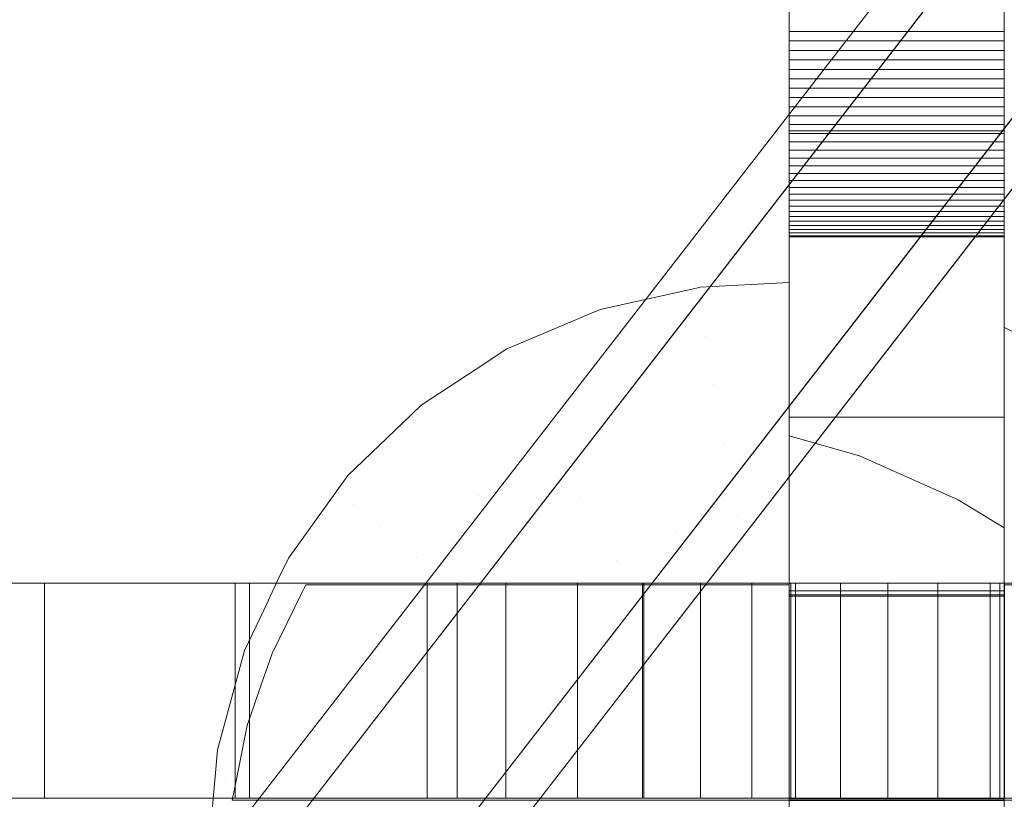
# Model space of a CAD drawing. Header units: millimetres. Extents: x -211 to 218, y -248 to 286.
# Tile 19 of 214: x -121 to -93, y -143 to -121. Entities that reach past the tile are written whole.
import ezdxf

# ---------------------------------------------------------------- set-up
doc = ezdxf.new("R2010")
doc.units = ezdxf.units.MM
doc.header["$LTSCALE"] = 25.4
doc.layers.add('None', color=7, linetype='Continuous', lineweight=9)

msp = doc.modelspace()

# ---------------------------------------------------------------- linework, layer by layer
at = {"layer": 'None', "color": 7, "linetype": 'Continuous', "lineweight": 9}
for points in [[(-130.065, -163.744, -179.983), (126.12, 166.801, -179.983), (130.065, 163.744, -180.284), (-126.12, -166.801, -180.284)], [(133.301, -159.721, -160.019), (-114.033, 159.403, -160.019), (-117.978, 156.345, -160.32), (129.356, -162.778, -160.32)], [(-121.48, -162.778, -160.32), (3.938, -0.958, -160.32), (-0.007, 2.1, -160.019), (-125.424, -159.721, -160.019)], [(-99.325, -108.253, -12.147), (-93.325, -108.253, -12.147), (-93.325, -121.781, -10.327), (-99.325, -121.781, -10.327)], [(-99.325, -124.555, 18.564), (-93.325, -124.555, 18.564), (-93.325, -108.672, 17.309), (-99.325, -108.672, 17.309)], [(-99.325, -121.781, -10.327), (-93.325, -121.781, -10.327), (-93.325, -122.045, -10.305), (-99.325, -122.045, -10.305)], [(-99.325, -122.045, -10.305), (-93.325, -122.045, -10.305), (-93.325, -122.31, -10.297), (-99.325, -122.31, -10.297)], [(-99.325, -122.31, -10.297), (-93.325, -122.31, -10.297), (-93.325, -122.575, -10.303), (-99.325, -122.575, -10.303)], [(-99.325, -122.575, -10.303), (-93.325, -122.575, -10.303), (-93.325, -122.84, -10.321), (-99.325, -122.84, -10.321)], [(-99.325, -122.84, -10.321), (-93.325, -122.84, -10.321), (-93.325, -123.103, -10.353), (-99.325, -123.103, -10.353)], [(-99.325, -123.103, -10.353), (-93.325, -123.103, -10.353), (-93.325, -123.364, -10.397), (-99.325, -123.364, -10.397)], [(-99.325, -123.364, -10.397), (-93.325, -123.364, -10.397), (-93.325, -123.623, -10.455), (-99.325, -123.623, -10.455)], [(-99.325, -123.623, -10.455), (-93.325, -123.623, -10.455), (-93.325, -123.88, -10.525), (-99.325, -123.88, -10.525)], [(-99.325, -123.88, -10.525), (-93.325, -123.88, -10.525), (-93.325, -124.132, -10.607), (-99.325, -124.132, -10.607)], [(-99.325, -124.132, -10.607), (-93.325, -124.132, -10.607), (-93.325, -124.379, -10.702), (-99.325, -124.379, -10.702)], [(-99.325, -124.379, -10.702), (-93.325, -124.379, -10.702), (-93.325, -124.622, -10.809), (-99.325, -124.622, -10.809)], [(-99.325, -137.381, 19.553), (-93.325, -137.381, 19.553), (-93.325, -124.555, 18.564), (-99.325, -124.555, 18.564)], [(-99.325, -124.622, -10.809), (-93.325, -124.622, -10.809), (-93.325, -124.859, -10.928), (-99.325, -124.859, -10.928)], [(-99.325, -124.859, -10.928), (-93.325, -124.859, -10.928), (-93.325, -125.09, -11.059), (-99.325, -125.09, -11.059)], [(-99.325, -125.09, -11.059), (-93.325, -125.09, -11.059), (-93.325, -125.314, -11.201), (-99.325, -125.314, -11.201)], [(-99.325, -125.314, -11.201), (-93.325, -125.314, -11.201), (-93.325, -125.531, -11.353), (-99.325, -125.531, -11.353)], [(-99.325, -125.531, -11.353), (-93.325, -125.531, -11.353), (-93.325, -125.74, -11.516), (-99.325, -125.74, -11.516)], [(-99.325, -125.74, -11.516), (-93.325, -125.74, -11.516), (-93.325, -125.941, -11.69), (-99.325, -125.941, -11.69)], [(-99.325, -125.941, -11.69), (-93.325, -125.941, -11.69), (-93.325, -126.133, -11.873), (-99.325, -126.133, -11.873)], [(-99.325, -126.133, -11.873), (-93.325, -126.133, -11.873), (-93.325, -126.315, -12.066), (-99.325, -126.315, -12.066)], [(-99.325, -126.315, -12.066), (-93.325, -126.315, -12.066), (-93.325, -126.488, -12.266), (-99.325, -126.488, -12.266)], [(-99.325, -126.488, -12.266), (-93.325, -126.488, -12.266), (-93.325, -126.651, -12.476), (-99.325, -126.651, -12.476)], [(-99.325, -126.651, -12.476), (-93.325, -126.651, -12.476), (-93.325, -126.803, -12.693), (-99.325, -126.803, -12.693)], [(-99.325, -126.803, -12.693), (-93.325, -126.803, -12.693), (-93.325, -126.944, -12.917), (-99.325, -126.944, -12.917)], [(-99.325, -126.944, -12.917), (-93.325, -126.944, -12.917), (-93.325, -127.074, -13.148), (-99.325, -127.074, -13.148)], [(-99.325, -127.074, -13.148), (-93.325, -127.074, -13.148), (-93.325, -127.193, -13.386), (-99.325, -127.193, -13.386)], [(-99.325, -127.193, -13.386), (-93.325, -127.193, -13.386), (-93.325, -127.299, -13.629), (-99.325, -127.299, -13.629)], [(-99.325, -127.299, -13.629), (-93.325, -127.299, -13.629), (-93.325, -127.394, -13.876), (-99.325, -127.394, -13.876)], [(-99.325, -127.394, -13.876), (-93.325, -127.394, -13.876), (-93.325, -127.476, -14.128), (-99.325, -127.476, -14.128)], [(-99.325, -127.476, -14.128), (-93.325, -127.476, -14.128), (-93.325, -127.508, -14.242), (-99.325, -127.508, -14.242)], [(-99.325, -127.508, -14.242), (-93.325, -127.508, -14.242), (-93.325, -132.531, -34.425), (-99.325, -132.531, -34.425)], [(-99.325, -132.531, -34.425), (-93.325, -132.531, -34.425), (-93.325, -166.406, -27.27), (-99.325, -166.406, -27.27)], [(-126.61, -137.161, 21.285), (-126.61, -143.161, 21.285), (-120.096, -143.161, 20.947), (-120.096, -137.161, 20.947)], [(-114.782, -137.161, -6.411), (-114.782, -143.161, -6.411), (-121.712, -143.161, -5.764), (-121.712, -137.161, -5.764)], [(-120.096, -137.161, 20.947), (-120.096, -143.161, 20.947), (-114.378, -143.161, 20.645), (-114.378, -137.161, 20.645)], [(-108.586, -137.161, -6.964), (-108.586, -143.161, -6.964), (-114.782, -143.161, -6.411), (-114.782, -137.161, -6.411)], [(-114.378, -137.161, 20.645), (-114.378, -143.161, 20.645), (-109.419, -143.161, 20.383), (-109.419, -137.161, 20.383)], [(-109.419, -137.161, 20.383), (-109.419, -143.161, 20.383), (-107.227, -143.161, 20.268), (-107.227, -137.161, 20.268)], [(-103.382, -137.161, -7.407), (-103.382, -143.161, -7.407), (-108.586, -143.161, -6.964), (-108.586, -137.161, -6.964)], [(-107.227, -137.161, 20.268), (-107.227, -143.161, 20.268), (-105.231, -143.161, 20.163), (-105.231, -137.161, 20.163)], [(-105.231, -137.161, 20.163), (-105.231, -143.161, 20.163), (-103.419, -143.161, 20.069), (-103.419, -137.161, 20.069)], [(-103.419, -137.161, 20.069), (-103.419, -143.161, 20.069), (-101.803, -143.161, 19.985), (-101.803, -137.161, 19.985)], [(-99.281, -137.161, -7.733), (-99.281, -143.161, -7.733), (-103.382, -143.161, -7.407), (-103.382, -137.161, -7.407)], [(-101.803, -137.161, 19.985), (-101.803, -143.161, 19.985), (-100.37, -143.161, 19.911), (-100.37, -137.161, 19.911)], [(-100.37, -137.161, 19.911), (-100.37, -143.161, 19.911), (-99.146, -143.161, 19.848), (-99.146, -137.161, 19.848)], [(-99.148, -137.161, -7.743), (-99.148, -143.161, -7.743), (-99.281, -143.161, -7.733), (-99.281, -137.161, -7.733)], [(-93.448, -137.161, 5.839), (-93.448, -143.161, 5.839), (-99.148, -143.161, 5.839), (-99.148, -137.161, 5.839)], [(-99.148, -137.161, 5.839), (-99.148, -143.161, 5.839), (-99.148, -143.161, -7.743), (-99.148, -137.161, -7.743)], [(-99.146, -137.161, 19.848), (-99.146, -143.161, 19.848), (-97.896, -143.161, 19.785), (-97.896, -137.161, 19.785)], [(-97.896, -137.161, 19.785), (-97.896, -143.161, 19.785), (-96.575, -143.161, 19.721), (-96.575, -137.161, 19.721)], [(-96.575, -137.161, 19.721), (-96.575, -143.161, 19.721), (-95.179, -143.161, 19.658), (-95.179, -137.161, 19.658)], [(-95.179, -137.161, 19.658), (-95.179, -143.161, 19.658), (-93.721, -143.161, 19.593), (-93.721, -137.161, 19.593)], [(-93.721, -137.161, 19.593), (-93.721, -143.161, 19.593), (-92.191, -143.161, 19.527), (-92.191, -137.161, 19.527)], [(-93.33, -137.161, -8.18), (-93.33, -143.161, -8.18), (-93.448, -143.161, -8.171), (-93.448, -137.161, -8.171)], [(-93.448, -137.161, -8.171), (-93.448, -143.161, -8.171), (-93.448, -143.161, 5.839), (-93.448, -137.161, 5.839)], [(-93.318, -137.161, -8.18), (-93.318, -143.161, -8.18), (-93.33, -143.161, -8.18), (-93.33, -137.161, -8.18)], [(-99.325, -137.525, 19.563), (-93.325, -137.525, 19.563), (-93.325, -137.381, 19.553), (-99.325, -137.381, 19.553)], [(-99.325, -137.489, 5.82), (-93.325, -137.489, 5.82), (-93.325, -137.525, 19.563), (-99.325, -137.525, 19.563)], [(-99.325, -143.189, 5.805), (-93.325, -143.189, 5.805), (-93.325, -137.489, 5.82), (-99.325, -137.489, 5.82)], [(-99.325, -143.226, 19.994), (-93.325, -143.226, 19.994), (-93.325, -143.189, 5.805), (-99.325, -143.189, 5.805)]]:
    msp.add_3dface(points, dxfattribs=at)
for points, invisible_edges in [([(-0.007, 3.097, -170.151), (3.938, 8.187, -170.151), (126.12, 166.801, -179.983), (-130.065, -163.744, -179.983)], 10), ([(-126.12, -166.801, -180.284), (130.065, 163.744, -180.284), (7.883, 5.13, -170.452), (3.938, 0.04, -170.452)], 10), ([(-114.033, 159.403, -160.019), (133.301, -159.721, -160.019), (7.883, 3.068, -169.85), (3.938, 8.157, -169.85)], 10), ([(-0.007, 5.1, -170.151), (3.938, 0.01, -170.151), (129.356, -162.778, -160.32), (-117.978, 156.345, -160.32)], 10), ([(-125.424, -159.721, -160.019), (-0.007, 2.1, -160.019), (-0.007, 3.097, -170.151), (-130.065, -163.744, -179.983)], 12), ([(-126.12, -166.801, -180.284), (3.938, 0.04, -170.452), (3.938, -0.958, -160.32), (-121.48, -162.778, -160.32)], 9), ([(-99.325, -102.414, -2.592), (-99.325, -108.114, -2.607), (-99.325, -124.555, 18.564), (-99.325, -108.672, 17.309)], 10), ([(-93.325, -108.672, 17.309), (-93.325, -124.555, 18.564), (-93.325, -108.114, -2.607), (-93.325, -102.414, -2.592)], 10), ([(-99.325, -124.555, 18.564), (-99.325, -108.114, -2.607), (-99.325, -108.253, -12.147), (-99.325, -121.781, -10.327)], 11), ([(-93.325, -121.781, -10.327), (-93.325, -108.253, -12.147), (-93.325, -108.114, -2.607), (-93.325, -124.555, 18.564)], 14), ([(-99.325, -137.489, 5.82), (-99.325, -121.781, -10.327), (-99.325, -122.045, -10.305)], 9), ([(-99.325, -121.781, -10.327), (-99.325, -137.489, 5.82), (-99.325, -137.381, 19.553), (-99.325, -124.555, 18.564)], 11), ([(-93.325, -124.555, 18.564), (-93.325, -137.381, 19.553), (-93.325, -137.489, 5.82), (-93.325, -121.781, -10.327)], 14), ([(-93.325, -122.045, -10.305), (-93.325, -121.781, -10.327), (-93.325, -137.489, 5.82)], 10), ([(-99.325, -122.045, -10.305), (-99.325, -122.31, -10.297), (-99.325, -137.489, 5.82)], 10), ([(-93.325, -137.489, 5.82), (-93.325, -122.31, -10.297), (-93.325, -122.045, -10.305)], 9), ([(-99.325, -137.489, 5.82), (-99.325, -122.31, -10.297), (-99.325, -122.575, -10.303)], 9), ([(-93.325, -122.575, -10.303), (-93.325, -122.31, -10.297), (-93.325, -137.489, 5.82)], 10), ([(-99.325, -137.489, 5.82), (-99.325, -122.575, -10.303), (-99.325, -122.84, -10.321)], 9), ([(-93.325, -122.84, -10.321), (-93.325, -122.575, -10.303), (-93.325, -137.489, 5.82)], 10), ([(-99.325, -122.84, -10.321), (-99.325, -123.103, -10.353), (-99.325, -137.489, 5.82)], 10), ([(-93.325, -137.489, 5.82), (-93.325, -123.103, -10.353), (-93.325, -122.84, -10.321)], 9), ([(-99.325, -137.489, 5.82), (-99.325, -123.103, -10.353), (-99.325, -123.364, -10.397)], 9), ([(-93.325, -123.364, -10.397), (-93.325, -123.103, -10.353), (-93.325, -137.489, 5.82)], 10), ([(-99.325, -137.489, 5.82), (-99.325, -123.364, -10.397), (-99.325, -123.623, -10.455)], 9), ([(-93.325, -123.623, -10.455), (-93.325, -123.364, -10.397), (-93.325, -137.489, 5.82)], 10), ([(-99.325, -123.623, -10.455), (-99.325, -123.88, -10.525), (-99.325, -137.489, 5.82)], 10), ([(-93.325, -137.489, 5.82), (-93.325, -123.88, -10.525), (-93.325, -123.623, -10.455)], 9), ([(-99.325, -123.88, -10.525), (-99.325, -124.132, -10.607), (-99.325, -137.489, 5.82)], 10), ([(-99.325, -137.489, 5.82), (-99.325, -124.132, -10.607), (-99.325, -124.379, -10.702)], 9), ([(-93.325, -137.489, 5.82), (-93.325, -124.132, -10.607), (-93.325, -123.88, -10.525)], 9), ([(-93.325, -124.379, -10.702), (-93.325, -124.132, -10.607), (-93.325, -137.489, 5.82)], 10), ([(-99.325, -137.489, 5.82), (-99.325, -124.379, -10.702), (-99.325, -124.622, -10.809)], 9), ([(-93.325, -124.622, -10.809), (-93.325, -124.379, -10.702), (-93.325, -137.489, 5.82)], 10), ([(-99.325, -124.622, -10.809), (-99.325, -124.859, -10.928), (-99.325, -137.489, 5.82)], 10), ([(-93.325, -137.489, 5.82), (-93.325, -124.859, -10.928), (-93.325, -124.622, -10.809)], 9), ([(-99.325, -137.489, 5.82), (-99.325, -124.859, -10.928), (-99.325, -125.09, -11.059)], 9), ([(-93.325, -125.09, -11.059), (-93.325, -124.859, -10.928), (-93.325, -137.489, 5.82)], 10), ([(-99.325, -137.489, 5.82), (-99.325, -125.09, -11.059), (-99.325, -125.314, -11.201)], 9), ([(-93.325, -125.314, -11.201), (-93.325, -125.09, -11.059), (-93.325, -137.489, 5.82)], 10), ([(-99.325, -125.314, -11.201), (-99.325, -125.531, -11.353), (-99.325, -137.489, 5.82)], 10), ([(-93.325, -137.489, 5.82), (-93.325, -125.531, -11.353), (-93.325, -125.314, -11.201)], 9), ([(-99.325, -125.531, -11.353), (-99.325, -125.74, -11.516), (-99.325, -137.489, 5.82)], 10), ([(-99.325, -143.189, 5.805), (-99.325, -137.489, 5.82), (-99.325, -125.74, -11.516), (-99.325, -125.941, -11.69)], 10), ([(-93.325, -137.489, 5.82), (-93.325, -125.74, -11.516), (-93.325, -125.531, -11.353)], 9), ([(-93.325, -125.941, -11.69), (-93.325, -125.74, -11.516), (-93.325, -137.489, 5.82), (-93.325, -143.189, 5.805)], 10), ([(-99.325, -143.189, 5.805), (-99.325, -125.941, -11.69), (-99.325, -126.133, -11.873)], 9), ([(-93.325, -126.133, -11.873), (-93.325, -125.941, -11.69), (-93.325, -143.189, 5.805)], 10), ([(-99.325, -126.133, -11.873), (-99.325, -126.315, -12.066), (-99.325, -143.189, 5.805)], 10), ([(-99.325, -126.315, -12.066), (-99.325, -126.488, -12.266), (-99.325, -143.189, 5.805)], 10), ([(-93.325, -143.189, 5.805), (-93.325, -126.315, -12.066), (-93.325, -126.133, -11.873)], 9), ([(-93.325, -143.189, 5.805), (-93.325, -126.488, -12.266), (-93.325, -126.315, -12.066)], 9), ([(-99.325, -143.189, 5.805), (-99.325, -126.488, -12.266), (-99.325, -126.651, -12.476)], 9), ([(-93.325, -126.651, -12.476), (-93.325, -126.488, -12.266), (-93.325, -143.189, 5.805)], 10), ([(-99.325, -126.651, -12.476), (-99.325, -126.803, -12.693), (-99.325, -143.189, 5.805)], 10), ([(-99.325, -126.803, -12.693), (-99.325, -126.944, -12.917), (-99.325, -143.189, 5.805)], 10), ([(-93.325, -143.189, 5.805), (-93.325, -126.803, -12.693), (-93.325, -126.651, -12.476)], 9), ([(-93.325, -143.189, 5.805), (-93.325, -126.944, -12.917), (-93.325, -126.803, -12.693)], 9), ([(-99.325, -143.189, 5.805), (-99.325, -126.944, -12.917), (-99.325, -127.074, -13.148)], 9), ([(-99.325, -127.074, -13.148), (-99.325, -127.193, -13.386), (-99.325, -162.673, -10.148), (-99.325, -143.189, 5.805)], 14), ([(-93.325, -127.074, -13.148), (-93.325, -126.944, -12.917), (-93.325, -143.189, 5.805)], 10), ([(-93.325, -143.189, 5.805), (-93.325, -162.673, -10.148), (-93.325, -127.193, -13.386), (-93.325, -127.074, -13.148)], 11), ([(-99.325, -127.193, -13.386), (-99.325, -127.299, -13.629), (-99.325, -162.673, -10.148)], 10), ([(-99.325, -127.299, -13.629), (-99.325, -127.394, -13.876), (-99.325, -162.673, -10.148)], 10), ([(-99.325, -162.673, -10.148), (-99.325, -127.394, -13.876), (-99.325, -127.476, -14.128)], 9), ([(-93.325, -162.673, -10.148), (-93.325, -127.299, -13.629), (-93.325, -127.193, -13.386)], 9), ([(-93.325, -162.673, -10.148), (-93.325, -127.394, -13.876), (-93.325, -127.299, -13.629)], 9), ([(-93.325, -127.476, -14.128), (-93.325, -127.394, -13.876), (-93.325, -162.673, -10.148)], 10), ([(-99.325, -166.406, -27.27), (-99.325, -162.673, -10.148), (-99.325, -127.476, -14.128), (-99.325, -127.508, -14.242)], 10), ([(-99.325, -127.508, -14.242), (-99.325, -132.531, -34.425), (-99.325, -166.406, -27.27)], 8), ([(-93.325, -127.508, -14.242), (-93.325, -127.476, -14.128), (-93.325, -162.673, -10.148)], 10), ([(-93.325, -162.673, -10.148), (-93.325, -166.406, -27.27), (-93.325, -132.531, -34.425), (-93.325, -127.508, -14.242)], 8), ([(-99.325, -128.473, -12.77), (-101.95, -128.741, -12.895), (-101.932, -128.838, -10.175)], 11), ([(-99.325, -128.473, -12.77), (-99.325, -128.487, -12.894), (-101.95, -128.741, -12.895)], 10), ([(-101.808, -128.913, -14.818), (-101.95, -128.741, -12.895), (-99.325, -128.487, -12.894)], 11), ([(-101.932, -128.838, -10.175), (-99.325, -128.585, -10.102), (-99.325, -128.473, -12.77)], 9), ([(-99.325, -128.487, -12.894), (-99.325, -128.78, -15.422), (-101.808, -128.913, -14.818)], 8), ([(-99.325, -137.214, -7.815), (-99.325, -128.487, -12.894), (-99.325, -128.473, -12.77), (-99.325, -128.585, -10.102)], 9), ([(-99.325, -137.214, -7.815), (-99.325, -128.78, -15.422), (-99.325, -128.487, -12.894)], 9), ([(-104.599, -129.536, -14.044), (-104.8, -129.514, -12.895), (-101.95, -128.741, -12.895)], 11), ([(-104.766, -129.606, -10.175), (-101.932, -128.838, -10.175), (-101.95, -128.741, -12.895), (-104.8, -129.514, -12.895)], 15), ([(-101.95, -128.741, -12.895), (-101.914, -128.937, -14.789), (-104.599, -129.536, -14.044)], 9), ([(-101.808, -128.913, -14.818), (-101.914, -128.937, -14.789), (-101.95, -128.741, -12.895)], 10), ([(-99.325, -129.11, -7.505), (-99.325, -128.585, -10.102), (-101.932, -128.838, -10.175)], 10), ([(-101.808, -128.913, -14.818), (-99.325, -128.78, -15.422), (-99.325, -129.179, -17.188)], 8), ([(-99.325, -128.585, -10.102), (-99.325, -129.11, -7.505), (-99.325, -137.214, -7.815)], 10), ([(-99.325, -129.179, -17.188), (-99.325, -128.78, -15.422), (-99.325, -137.214, -7.815), (-99.325, -143.214, -7.815)], 10), ([(-196.516, -210.968, -421.971), (-199.252, -211.579, -421.212), (-104.599, -129.536, -14.044), (-101.914, -128.937, -14.789)], 10), ([(-101.914, -128.937, -14.789), (-101.808, -128.913, -14.818), (-196.46, -210.956, -421.986), (-196.516, -210.968, -421.971)], 10), ([(-193.601, -210.836, -422.675), (-196.46, -210.956, -421.986), (-101.808, -128.913, -14.818)], 10), ([(-193.601, -210.836, -422.675), (-101.808, -128.913, -14.818), (-99.325, -129.179, -17.188)], 11), ([(-104.583, -130.105, -7.505), (-101.839, -129.361, -7.505), (-101.932, -128.838, -10.175), (-104.766, -129.606, -10.175)], 15), ([(-101.932, -128.838, -10.175), (-101.839, -129.361, -7.505), (-99.325, -129.11, -7.505)], 11), ([(-99.325, -129.179, -17.188), (-193.582, -210.835, -422.68), (-193.601, -210.836, -422.675)], 9), ([(-193.25, -210.88, -422.748), (-193.582, -210.835, -422.68), (-99.325, -129.179, -17.188)], 10), ([(-190.73, -211.218, -423.266), (-193.25, -210.88, -422.748), (-99.325, -129.179, -17.188)], 10), ([(-190.73, -211.218, -423.266), (-99.325, -129.179, -17.188), (-99.325, -132.099, -30.111)], 9), ([(-99.325, -129.114, -7.484), (-99.325, -129.11, -7.505), (-101.839, -129.361, -7.505)], 10), ([(-99.325, -130.047, -4.982), (-99.325, -129.114, -7.484), (-101.839, -129.361, -7.505)], 10), ([(-99.325, -137.214, -7.815), (-99.325, -129.11, -7.505), (-99.325, -129.114, -7.484), (-99.325, -130.047, -4.982)], 9), ([(-99.325, -132.099, -30.111), (-99.325, -129.179, -17.188), (-99.325, -143.214, -7.815), (-99.325, -165.442, -27.51)], 14), ([(-104.599, -129.536, -14.044), (-199.252, -211.579, -421.212), (-201.872, -212.685, -420.38), (-107.219, -130.643, -13.212)], 5), ([(-107.219, -130.643, -13.212), (-107.474, -130.768, -12.895), (-104.8, -129.514, -12.895)], 11), ([(-107.424, -130.854, -10.175), (-104.766, -129.606, -10.175), (-104.8, -129.514, -12.895), (-107.474, -130.768, -12.895)], 15), ([(-107.157, -131.314, -7.505), (-104.583, -130.105, -7.505), (-104.766, -129.606, -10.175), (-107.424, -130.854, -10.175)], 15), ([(-104.8, -129.514, -12.895), (-104.599, -129.536, -14.044), (-107.219, -130.643, -13.212)], 9), ([(-104.255, -130.998, -4.954), (-101.67, -130.297, -4.954), (-101.839, -129.361, -7.505), (-104.583, -130.105, -7.505)], 15), ([(-101.839, -129.361, -7.505), (-101.67, -130.297, -4.954), (-99.325, -130.047, -4.982)], 11), ([(-93.325, -130.536, -6.256), (-93.325, -129.775, -8.767), (-93.325, -129.433, -11.368), (-93.325, -137.214, -8.281)], 12), ([(-93.325, -129.433, -11.368), (-93.325, -129.438, -11.522), (-93.325, -137.214, -8.281)], 10), ([(-93.325, -129.438, -11.522), (-93.325, -129.52, -13.991), (-93.325, -129.61, -14.438), (-93.325, -137.214, -8.281)], 12), ([(-93.325, -129.61, -14.438), (-93.325, -130.034, -16.564), (-93.325, -137.214, -8.281)], 10), ([(-106.68, -132.136, -4.954), (-104.255, -130.998, -4.954), (-104.583, -130.105, -7.505), (-107.157, -131.314, -7.505)], 15), ([(-99.325, -131.359, -2.657), (-99.325, -130.047, -4.982), (-101.67, -130.297, -4.954)], 10), ([(-99.325, -130.047, -4.982), (-99.325, -131.359, -2.657), (-99.325, -131.411, -2.592), (-99.325, -137.214, -7.815)], 12), ([(-93.325, -130.034, -16.564), (-93.261, -130.06, -16.574), (-93.325, -130.119, -16.827)], 2), ([(-93.325, -143.214, -8.281), (-93.325, -137.214, -8.281), (-93.325, -130.034, -16.564), (-93.325, -130.119, -16.827)], 10), ([(-93.325, -130.119, -16.827), (-93.261, -130.06, -16.574), (-91.299, -131.071, -16.826)], 9), ([(-91.299, -131.071, -16.826), (-93.325, -133.79, -28.141), (-93.325, -130.119, -16.827)], 9), ([(-93.325, -162.894, -28.047), (-93.325, -143.214, -8.281), (-93.325, -130.119, -16.827), (-93.325, -133.79, -28.141)], 11), ([(-103.792, -132.262, -2.588), (-101.433, -131.622, -2.588), (-101.67, -130.297, -4.954), (-104.255, -130.998, -4.954)], 15), ([(-101.67, -130.297, -4.954), (-101.433, -131.622, -2.588), (-99.325, -131.359, -2.657)], 11), ([(-107.455, -130.798, -13.126), (-107.219, -130.643, -13.212), (-201.872, -212.685, -420.38), (-202.075, -212.819, -420.306)], 10), ([(-107.219, -130.643, -13.212), (-107.455, -130.798, -13.126), (-107.474, -130.768, -12.895)], 10), ([(-93.325, -137.214, -8.281), (-93.325, -130.745, -5.833), (-93.325, -130.536, -6.256)], 9), ([(-108.086, -131.213, -12.895), (-107.455, -130.798, -13.126), (-202.075, -212.819, -420.306), (-203.282, -213.612, -419.865)], 10), ([(-109.588, -132.2, -12.347), (-109.826, -132.543, -10.175), (-107.424, -130.854, -10.175)], 11), ([(-109.483, -132.95, -7.505), (-107.157, -131.314, -7.505), (-107.424, -130.854, -10.175), (-109.826, -132.543, -10.175)], 15), ([(-107.424, -130.854, -10.175), (-108.086, -131.213, -12.895), (-109.588, -132.2, -12.347)], 9), ([(-107.424, -130.854, -10.175), (-107.474, -130.768, -12.895), (-108.086, -131.213, -12.895)], 11), ([(-108.086, -131.213, -12.895), (-107.474, -130.768, -12.895), (-107.455, -130.798, -13.126)], 3), ([(-106.004, -133.3, -2.588), (-103.792, -132.262, -2.588), (-104.255, -130.998, -4.954), (-106.68, -132.136, -4.954)], 15), ([(-93.325, -137.214, -8.281), (-93.325, -132.177, -3.231), (-93.325, -131.697, -3.902), (-93.325, -130.745, -5.833)], 9), ([(-203.282, -213.612, -419.865), (-204.241, -214.242, -419.515), (-109.588, -132.2, -12.347), (-108.086, -131.213, -12.895)], 10), ([(-91.299, -131.071, -16.826), (-90.644, -131.408, -16.911), (-93.325, -133.79, -28.141)], 10), ([(-108.871, -133.677, -4.954), (-106.68, -132.136, -4.954), (-107.157, -131.314, -7.505), (-109.483, -132.95, -7.505)], 15), ([(-101.433, -131.622, -2.588), (-99.325, -131.411, -2.592), (-99.325, -131.359, -2.657)], 9), ([(-99.325, -133.02, -0.566), (-99.325, -131.411, -2.592), (-101.433, -131.622, -2.588)], 10), ([(-99.325, -137.214, -7.815), (-99.325, -131.411, -2.592), (-99.325, -133.02, -0.566)], 9), ([(-93.325, -133.79, -28.141), (-90.644, -131.408, -16.911), (-89.066, -132.593, -17.039)], 9), ([(-103.204, -133.863, -0.467), (-101.131, -133.301, -0.467), (-101.433, -131.622, -2.588), (-103.792, -132.262, -2.588)], 15), ([(-101.433, -131.622, -2.588), (-101.131, -133.301, -0.467), (-99.325, -133.02, -0.566)], 11), ([(-109.878, -132.478, -12.224), (-109.588, -132.2, -12.347), (-204.241, -214.242, -419.515), (-204.508, -214.498, -419.402)], 10), ([(-99.325, -132.099, -30.111), (-190.704, -211.221, -423.271), (-190.73, -211.218, -423.266)], 9), ([(-190.704, -211.221, -423.271), (-99.325, -132.099, -30.111), (-99.325, -133.054, -34.337)], 9), ([(-109.588, -132.2, -12.347), (-109.878, -132.478, -12.224), (-109.826, -132.543, -10.175)], 10), ([(-108.004, -134.706, -2.588), (-106.004, -133.3, -2.588), (-106.68, -132.136, -4.954), (-108.871, -133.677, -4.954)], 15), ([(-105.148, -134.776, -0.467), (-103.204, -133.863, -0.467), (-103.792, -132.262, -2.588), (-106.004, -133.3, -2.588)], 15), ([(-99.325, -165.442, -27.51), (-99.325, -133.054, -34.337), (-99.325, -132.099, -30.111)], 8), ([(-93.325, -137.214, -8.281), (-93.325, -134.104, -0.891), (-93.325, -133.225, -1.769), (-93.325, -132.177, -3.231)], 9), ([(-204.508, -214.498, -419.402), (-206.286, -216.202, -418.645), (-111.633, -134.159, -11.477), (-109.878, -132.478, -12.224)], 10), ([(-111.633, -134.159, -11.477), (-111.899, -134.623, -10.175), (-109.826, -132.543, -10.175)], 11), ([(-111.491, -134.964, -7.505), (-109.483, -132.95, -7.505), (-109.826, -132.543, -10.175), (-111.899, -134.623, -10.175)], 15), ([(-109.826, -132.543, -10.175), (-109.878, -132.478, -12.224), (-111.633, -134.159, -11.477)], 9), ([(-89.066, -132.593, -17.039), (-93.325, -135.624, -33.795), (-93.325, -133.79, -28.141)], 9), ([(-89.066, -132.593, -17.039), (-88.28, -133.184, -17.103), (-93.325, -135.624, -33.795)], 10), ([(-99.325, -133.054, -34.337), (-187.914, -212.102, -423.742), (-190.704, -211.221, -423.271)], 9), ([(-99.325, -133.054, -34.337), (-97.363, -133.615, -34.219), (-187.914, -212.102, -423.742)], 10), ([(-110.762, -135.574, -4.954), (-108.871, -133.677, -4.954), (-109.483, -132.95, -7.505), (-111.491, -134.964, -7.505)], 15), ([(-88.28, -133.184, -17.103), (-110.607, -152.544, -113.061), (-93.325, -135.624, -33.795)], 11), ([(-110.201, -152.876, -113.089), (-110.607, -152.544, -113.061), (-88.28, -133.184, -17.103)], 10), ([(-88.28, -133.184, -17.103), (-87.097, -134.429, -17.127), (-110.201, -152.876, -113.089)], 10), ([(-99.325, -134.988, 1.239), (-99.325, -133.02, -0.566), (-101.131, -133.301, -0.467)], 10), ([(-99.325, -133.02, -0.566), (-99.325, -134.988, 1.239), (-99.325, -135.145, 1.343), (-99.325, -137.214, -7.815)], 12), ([(-99.325, -133.054, -34.337), (-99.325, -165.442, -27.51), (-97.336, -164.879, -27.629), (-94.583, -163.657, -27.887)], 8), ([(-94.608, -134.844, -33.96), (-97.363, -133.615, -34.219), (-99.325, -133.054, -34.337), (-94.583, -163.657, -27.887)], 12), ([(-106.905, -136.011, -0.467), (-105.148, -134.776, -0.467), (-106.004, -133.3, -2.588), (-108.004, -134.706, -2.588)], 15), ([(-102.507, -135.762, 1.354), (-100.773, -135.293, 1.354), (-101.131, -133.301, -0.467), (-103.204, -133.863, -0.467)], 15), ([(-101.131, -133.301, -0.467), (-100.773, -135.293, 1.354), (-99.325, -134.988, 1.239)], 11), ([(-187.914, -212.102, -423.742), (-97.363, -133.615, -34.219), (-114.276, -149.994, -112.722), (-140.939, -173.104, -227.417)], 11), ([(-112.974, -150.782, -112.866), (-114.276, -149.994, -112.722), (-97.363, -133.615, -34.219)], 10), ([(-97.363, -133.615, -34.219), (-94.608, -134.844, -33.96), (-112.974, -150.782, -112.866)], 10), ([(-109.729, -136.438, -2.588), (-108.004, -134.706, -2.588), (-108.871, -133.677, -4.954), (-110.762, -135.574, -4.954)], 15), ([(-104.132, -136.525, 1.354), (-102.507, -135.762, 1.354), (-103.204, -133.863, -0.467), (-105.148, -134.776, -0.467)], 15), ([(-93.325, -133.79, -28.141), (-93.325, -135.624, -33.795), (-93.325, -162.894, -28.047)], 8), ([(-111.94, -134.585, -11.32), (-111.633, -134.159, -11.477), (-206.286, -216.202, -418.645), (-206.578, -216.607, -418.496)], 10), ([(-111.633, -134.159, -11.477), (-111.94, -134.585, -11.32), (-111.899, -134.623, -10.175)], 10), ([(-93.325, -134.857, -0.138), (-93.325, -134.104, -0.891), (-93.325, -137.214, -8.281)], 10), ([(-87.097, -134.429, -17.127), (-86.239, -135.332, -17.144), (-110.201, -152.876, -113.089)], 10), ([(-206.578, -216.607, -418.496), (-207.946, -218.505, -417.795), (-113.293, -136.462, -10.627), (-111.94, -134.585, -11.32)], 10), ([(-113.58, -137.03, -10.175), (-111.899, -134.623, -10.175), (-113.293, -136.462, -10.627)], 11), ([(-113.119, -137.295, -7.505), (-111.491, -134.964, -7.505), (-111.899, -134.623, -10.175), (-113.58, -137.03, -10.175)], 15), ([(-111.899, -134.623, -10.175), (-111.94, -134.585, -11.32), (-113.293, -136.462, -10.627)], 9), ([(-112.139, -151.288, -112.958), (-112.974, -150.782, -112.866), (-94.608, -134.844, -33.96)], 10), ([(-94.608, -134.844, -33.96), (-93.325, -135.624, -33.795), (-112.139, -151.288, -112.958)], 10), ([(-108.004, -134.706, -2.588), (-109.729, -136.438, -2.588), (-108.825, -137.214, -1.079)], 11), ([(-108.825, -137.214, -1.079), (-108.491, -137.214, -0.748), (-108.004, -134.706, -2.588)], 10), ([(-108.004, -134.706, -2.588), (-108.491, -137.214, -0.748), (-108.105, -137.214, -0.476)], 9), ([(-108.105, -137.214, -0.476), (-106.905, -136.011, -0.467), (-108.004, -134.706, -2.588)], 11), ([(-105.148, -134.776, -0.467), (-106.905, -136.011, -0.467), (-105.934, -137.214, 0.933)], 11), ([(-105.934, -137.214, 0.933), (-105.067, -137.214, 1.346), (-105.148, -134.776, -0.467)], 10), ([(-105.067, -137.214, 1.346), (-104.132, -136.525, 1.354), (-105.148, -134.776, -0.467)], 11), ([(-94.583, -163.657, -27.887), (-93.325, -162.894, -28.047), (-93.325, -135.624, -33.795), (-94.608, -134.844, -33.96)], 8), ([(-112.808, -137.214, -6.769), (-111.491, -134.964, -7.505), (-113.119, -137.295, -7.505)], 11), ([(-111.491, -134.964, -7.505), (-112.808, -137.214, -6.769), (-111.927, -137.214, -4.964)], 9), ([(-111.927, -137.214, -4.964), (-110.762, -135.574, -4.954), (-111.491, -134.964, -7.505)], 11), ([(-100.773, -135.293, 1.354), (-99.325, -135.145, 1.343), (-99.325, -134.988, 1.239)], 9), ([(-93.325, -137.214, -8.281), (-93.325, -136.533, 1.126), (-93.325, -135.081, 0.086), (-93.325, -134.857, -0.138)], 9), ([(-179.538, -219.383, -424.222), (-180.891, -217.374, -424.312), (-86.239, -135.332, -17.144), (-85.427, -136.537, -17.09)], 10), ([(-136.864, -175.987, -227.784), (-110.201, -152.876, -113.089), (-86.239, -135.332, -17.144), (-180.891, -217.374, -424.312)], 14), ([(-100.773, -135.293, 1.354), (-102.507, -135.762, 1.354), (-101.803, -137.214, 2.442)], 11), ([(-101.803, -137.214, 2.442), (-100.445, -137.214, 2.591), (-100.773, -135.293, 1.354)], 10), ([(-99.325, -135.145, 1.343), (-100.773, -135.293, 1.354), (-100.445, -137.214, 2.591)], 11), ([(-100.445, -137.214, 2.591), (-99.325, -137.214, 2.714), (-99.325, -135.145, 1.343)], 8), ([(-99.325, -135.145, 1.343), (-99.325, -137.214, 2.714), (-99.325, -137.214, -7.815)], 8), ([(-93.325, -135.624, -33.795), (-110.607, -152.544, -113.061), (-112.139, -151.288, -112.958)], 9), ([(-110.762, -135.574, -4.954), (-111.927, -137.214, -4.964), (-111.714, -137.214, -4.528)], 9), ([(-110.762, -135.574, -4.954), (-111.714, -137.214, -4.528), (-110.325, -137.214, -2.591)], 9), ([(-110.325, -137.214, -2.591), (-109.729, -136.438, -2.588), (-110.762, -135.574, -4.954)], 11), ([(-102.507, -135.762, 1.354), (-104.132, -136.525, 1.354), (-103.763, -137.214, 1.884)], 11), ([(-103.763, -137.214, 1.884), (-101.803, -137.214, 2.442), (-102.507, -135.762, 1.354)], 10), ([(-106.905, -136.011, -0.467), (-108.105, -137.214, -0.476), (-106.451, -137.214, 0.687)], 9), ([(-106.451, -137.214, 0.687), (-105.934, -137.214, 0.933), (-106.905, -136.011, -0.467)], 10), ([(-113.565, -137.034, -10.449), (-113.293, -136.462, -10.627), (-207.946, -218.505, -417.795), (-208.21, -219.061, -417.622)], 10), ([(-113.293, -136.462, -10.627), (-113.565, -137.034, -10.449), (-113.58, -137.03, -10.175)], 10), ([(-109.729, -136.438, -2.588), (-110.325, -137.214, -2.591), (-110.262, -137.214, -2.502)], 9), ([(-110.262, -137.214, -2.502), (-108.825, -137.214, -1.079), (-109.729, -136.438, -2.588)], 10), ([(-85.427, -136.537, -17.09), (-84.584, -137.788, -17.034), (-179.237, -219.83, -424.202), (-179.538, -219.383, -424.222)], 10), ([(-104.132, -136.525, 1.354), (-105.067, -137.214, 1.346), (-104.201, -137.214, 1.76)], 9), ([(-104.201, -137.214, 1.76), (-103.763, -137.214, 1.884), (-104.132, -136.525, 1.354)], 10), ([(-93.325, -137.214, -8.281), (-93.325, -137.214, 1.614), (-93.325, -136.533, 1.126)], 8), ([(-113.982, -137.912, -10.175), (-113.565, -137.034, -10.449), (-208.21, -219.061, -417.622)], 10), ([(-113.119, -137.295, -7.505), (-113.58, -137.03, -10.175), (-113.982, -137.912, -10.175)], 11), ([(-113.982, -137.912, -10.175), (-113.58, -137.03, -10.175), (-113.565, -137.034, -10.449)], 3), ([(-114.782, -137.161, -6.411), (-126.882, -137.161, 5.267), (-126.61, -137.161, 21.285), (-120.096, -137.161, 20.947)], 11), ([(-126.882, -137.161, 5.267), (-114.782, -137.161, -6.411), (-121.712, -137.161, -5.764)], 9), ([(-108.586, -137.161, -6.964), (-114.782, -137.161, -6.411), (-120.096, -137.161, 20.947), (-114.378, -137.161, 20.645)], 10), ([(-114.319, -139.873, -7.505), (-113.119, -137.295, -7.505), (-114.517, -139.039, -9.823)], 11), ([(-113.982, -137.912, -10.175), (-114.517, -139.039, -9.823), (-113.119, -137.295, -7.505)], 10), ([(-103.382, -137.161, -7.407), (-108.586, -137.161, -6.964), (-114.378, -137.161, 20.645), (-99.148, -137.161, 5.839)], 14), ([(-99.148, -137.161, 5.839), (-114.378, -137.161, 20.645), (-109.419, -137.161, 20.383)], 9), ([(-113.119, -137.295, -7.505), (-114.319, -139.873, -7.505), (-113.75, -139.12, -6.696)], 11), ([(-113.75, -139.12, -6.696), (-112.908, -137.416, -6.761), (-113.119, -137.295, -7.505)], 10), ([(-113.119, -137.295, -7.505), (-112.908, -137.416, -6.761), (-112.808, -137.214, -6.769)], 9), ([(-99.325, -143.214, -7.815), (-99.325, -137.214, -7.815), (-112.808, -137.214, -6.769), (-112.908, -137.416, -6.761)], 8), ([(-111.927, -137.214, -4.964), (-112.808, -137.214, -6.769), (-99.325, -137.214, -7.815)], 8), ([(-110.325, -137.214, -2.591), (-111.714, -137.214, -4.528), (-111.927, -137.214, -4.964), (-99.325, -137.214, -7.815)], 12), ([(-99.325, -137.214, -7.815), (-108.825, -137.214, -1.079), (-110.262, -137.214, -2.502), (-110.325, -137.214, -2.591)], 9), ([(-99.148, -137.161, 5.839), (-109.419, -137.161, 20.383), (-107.227, -137.161, 20.268)], 9), ([(-99.325, -137.214, -7.815), (-108.105, -137.214, -0.476), (-108.491, -137.214, -0.748), (-108.825, -137.214, -1.079)], 9), ([(-99.325, -137.214, -7.815), (-105.934, -137.214, 0.933), (-106.451, -137.214, 0.687), (-108.105, -137.214, -0.476)], 9), ([(-99.148, -137.161, 5.839), (-107.227, -137.161, 20.268), (-105.231, -137.161, 20.163)], 9), ([(-99.325, -137.214, -7.815), (-105.067, -137.214, 1.346), (-105.934, -137.214, 0.933)], 9), ([(-105.231, -137.161, 20.163), (-103.419, -137.161, 20.069), (-101.803, -137.161, 19.985), (-99.148, -137.161, 5.839)], 12), ([(-103.763, -137.214, 1.884), (-104.201, -137.214, 1.76), (-105.067, -137.214, 1.346), (-99.325, -137.214, -7.815)], 12), ([(-99.325, -137.214, -7.815), (-100.445, -137.214, 2.591), (-101.803, -137.214, 2.442), (-103.763, -137.214, 1.884)], 9), ([(-99.148, -137.161, 5.839), (-99.281, -137.161, -7.733), (-103.382, -137.161, -7.407)], 9), ([(-101.803, -137.161, 19.985), (-100.37, -137.161, 19.911), (-99.146, -137.161, 19.848), (-99.148, -137.161, 5.839)], 12), ([(-99.325, -137.214, -7.815), (-99.325, -137.214, 2.714), (-100.445, -137.214, 2.591)], 8), ([(-99.148, -137.161, 5.839), (-99.148, -137.161, -7.743), (-99.281, -137.161, -7.733)], 8), ([(-93.448, -137.161, 5.839), (-99.148, -137.161, 5.839), (-96.575, -137.161, 19.721), (-95.179, -137.161, 19.658)], 10), ([(-99.146, -137.161, 19.848), (-97.896, -137.161, 19.785), (-99.148, -137.161, 5.839)], 10), ([(-97.896, -137.161, 19.785), (-96.575, -137.161, 19.721), (-99.148, -137.161, 5.839)], 10), ([(-95.179, -137.161, 19.658), (-93.721, -137.161, 19.593), (-93.448, -137.161, 5.839)], 10), ([(-93.721, -137.161, 19.593), (-92.191, -137.161, 19.527), (-93.448, -137.161, 5.839)], 10), ([(-93.448, -137.161, 5.839), (-92.191, -137.161, 19.527), (-84.477, -137.161, 19.216)], 9), ([(-86.791, -137.161, -8.643), (-93.318, -137.161, -8.18), (-93.448, -137.161, 5.839), (-75.636, -137.161, 18.882)], 14), ([(-84.477, -137.161, 19.216), (-75.636, -137.161, 18.882), (-93.448, -137.161, 5.839)], 10), ([(-93.318, -137.161, -8.18), (-93.33, -137.161, -8.18), (-93.448, -137.161, -8.171), (-93.448, -137.161, 5.839)], 8), ([(-83.689, -138.701, -9.029), (-84.424, -137.214, -8.972), (-93.325, -137.214, -8.281), (-93.325, -143.214, -8.281)], 8), ([(-112.908, -137.416, -6.761), (-113.75, -139.12, -6.696), (-114.042, -139.973, -6.673), (-99.325, -143.214, -7.815)], 12), ([(-99.325, -137.489, 5.82), (-99.325, -137.525, 19.563), (-99.325, -137.381, 19.553)], 8), ([(-93.325, -137.381, 19.553), (-93.325, -137.525, 19.563), (-93.325, -137.489, 5.82)], 8), ([(-178.286, -221.929, -424), (-179.237, -219.83, -424.202), (-84.584, -137.788, -17.034), (-84.09, -138.878, -16.929)], 10), ([(-208.21, -219.061, -417.622), (-209.17, -221.081, -416.992), (-114.517, -139.039, -9.823), (-113.982, -137.912, -10.175)], 10), ([(-84.09, -138.878, -16.929), (-83.366, -140.477, -16.775), (-178.019, -222.519, -423.943), (-178.286, -221.929, -424)], 10), ([(-82.794, -141.131, -9.098), (-83.482, -139.12, -9.045), (-83.689, -138.701, -9.029), (-93.325, -143.214, -8.281)], 12), ([(-114.704, -139.729, -9.641), (-114.517, -139.039, -9.823), (-209.17, -221.081, -416.992), (-209.195, -221.174, -416.967)], 10), ([(-114.517, -139.039, -9.823), (-114.704, -139.729, -9.641), (-114.319, -139.873, -7.505)], 10), ([(-114.319, -139.873, -7.505), (-114.042, -139.973, -6.673), (-113.75, -139.12, -6.696)], 9), ([(-209.354, -221.761, -416.812), (-209.921, -223.852, -416.259), (-115.268, -141.81, -9.09), (-114.704, -139.729, -9.641)], 10), ([(-209.195, -221.174, -416.967), (-209.354, -221.761, -416.812), (-114.704, -139.729, -9.641)], 10), ([(-114.319, -139.873, -7.505), (-114.704, -139.729, -9.641), (-115.268, -141.81, -9.09)], 9), ([(-115.054, -142.621, -7.505), (-114.319, -139.873, -7.505), (-115.268, -141.81, -9.09)], 11), ([(-114.439, -141.131, -6.642), (-114.319, -139.873, -7.505), (-115.054, -142.621, -7.505)], 11), ([(-99.325, -143.214, -7.815), (-114.042, -139.973, -6.673), (-114.439, -141.131, -6.642), (-114.753, -142.674, -6.618)], 9), ([(-114.439, -141.131, -6.642), (-114.042, -139.973, -6.673), (-114.319, -139.873, -7.505)], 10), ([(-177.458, -224.657, -423.643), (-178.019, -222.519, -423.943), (-83.366, -140.477, -16.775)], 10), ([(-83.366, -140.477, -16.775), (-83.123, -141.407, -16.644), (-177.274, -225.359, -423.544), (-177.458, -224.657, -423.643)], 10), ([(-115.054, -142.621, -7.505), (-114.753, -142.674, -6.618), (-114.439, -141.131, -6.642)], 9), ([(-93.325, -143.214, -8.281), (-82.757, -141.312, -9.101), (-82.794, -141.131, -9.098)], 9), ([(-83.123, -141.407, -16.644), (-82.622, -143.317, -16.376), (-177.274, -225.359, -423.544)], 10), ([(-93.325, -143.214, -8.281), (-82.369, -143.214, -9.131), (-82.757, -141.312, -9.101)], 8), ([(-115.335, -142.567, -8.922), (-115.268, -141.81, -9.09), (-209.921, -223.852, -416.259), (-209.988, -224.606, -416.091)], 10), ([(-115.268, -141.81, -9.09), (-115.335, -142.567, -8.922), (-115.054, -142.621, -7.505)], 10), ([(-209.988, -224.606, -416.091), (-210.176, -226.734, -415.619), (-115.523, -144.692, -8.45), (-115.335, -142.567, -8.922)], 10), ([(-115.054, -142.621, -7.505), (-115.335, -142.567, -8.922), (-115.523, -144.692, -8.45)], 9), ([(-115.523, -144.692, -8.45), (-115.302, -145.453, -7.505), (-115.054, -142.621, -7.505)], 11), ([(-115.054, -142.621, -7.505), (-115.302, -145.453, -7.505), (-114.863, -143.214, -6.609)], 11), ([(-114.863, -143.214, -6.609), (-114.753, -142.674, -6.618), (-115.054, -142.621, -7.505)], 10), ([(-114.753, -142.674, -6.618), (-114.863, -143.214, -6.609), (-99.325, -143.214, -7.815)], 8), ([(-120.096, -143.161, 20.947), (-126.61, -143.161, 21.285), (-126.882, -143.161, 5.267), (-114.782, -143.161, -6.411)], 14), ([(-121.712, -143.161, -5.764), (-114.782, -143.161, -6.411), (-126.882, -143.161, 5.267)], 10), ([(-114.378, -143.161, 20.645), (-120.096, -143.161, 20.947), (-114.782, -143.161, -6.411), (-108.586, -143.161, -6.964)], 10), ([(-99.148, -143.161, 5.839), (-114.378, -143.161, 20.645), (-108.586, -143.161, -6.964), (-103.382, -143.161, -7.407)], 11), ([(-109.419, -143.161, 20.383), (-114.378, -143.161, 20.645), (-99.148, -143.161, 5.839)], 10), ([(-107.227, -143.161, 20.268), (-109.419, -143.161, 20.383), (-99.148, -143.161, 5.839)], 10), ([(-105.231, -143.161, 20.163), (-107.227, -143.161, 20.268), (-99.148, -143.161, 5.839)], 10), ([(-99.148, -143.161, 5.839), (-101.803, -143.161, 19.985), (-103.419, -143.161, 20.069), (-105.231, -143.161, 20.163)], 9), ([(-103.382, -143.161, -7.407), (-99.281, -143.161, -7.733), (-99.148, -143.161, 5.839)], 10), ([(-99.148, -143.161, 5.839), (-99.146, -143.161, 19.848), (-100.37, -143.161, 19.911), (-101.803, -143.161, 19.985)], 9), ([(-99.281, -143.161, -7.733), (-99.148, -143.161, -7.743), (-99.148, -143.161, 5.839)], 8), ([(-99.148, -143.161, 5.839), (-97.896, -143.161, 19.785), (-99.146, -143.161, 19.848)], 9), ([(-99.148, -143.161, 5.839), (-96.575, -143.161, 19.721), (-97.896, -143.161, 19.785)], 9), ([(-95.179, -143.161, 19.658), (-96.575, -143.161, 19.721), (-99.148, -143.161, 5.839), (-93.448, -143.161, 5.839)], 10), ([(-93.448, -143.161, 5.839), (-93.721, -143.161, 19.593), (-95.179, -143.161, 19.658)], 9), ([(-93.448, -143.161, 5.839), (-92.191, -143.161, 19.527), (-93.721, -143.161, 19.593)], 9), ([(-75.636, -143.161, 18.882), (-93.448, -143.161, 5.839), (-93.318, -143.161, -8.18), (-86.791, -143.161, -8.643)], 11), ([(-93.448, -143.161, 5.839), (-75.636, -143.161, 18.882), (-84.477, -143.161, 19.216)], 9), ([(-93.448, -143.161, 5.839), (-93.448, -143.161, -8.171), (-93.33, -143.161, -8.18), (-93.318, -143.161, -8.18)], 8), ([(-84.477, -143.161, 19.216), (-92.191, -143.161, 19.527), (-93.448, -143.161, 5.839)], 10)]:
    msp.add_3dface(points, dxfattribs=dict(at, invisible_edges=invisible_edges))

doc.saveas('drawing.dxf')
